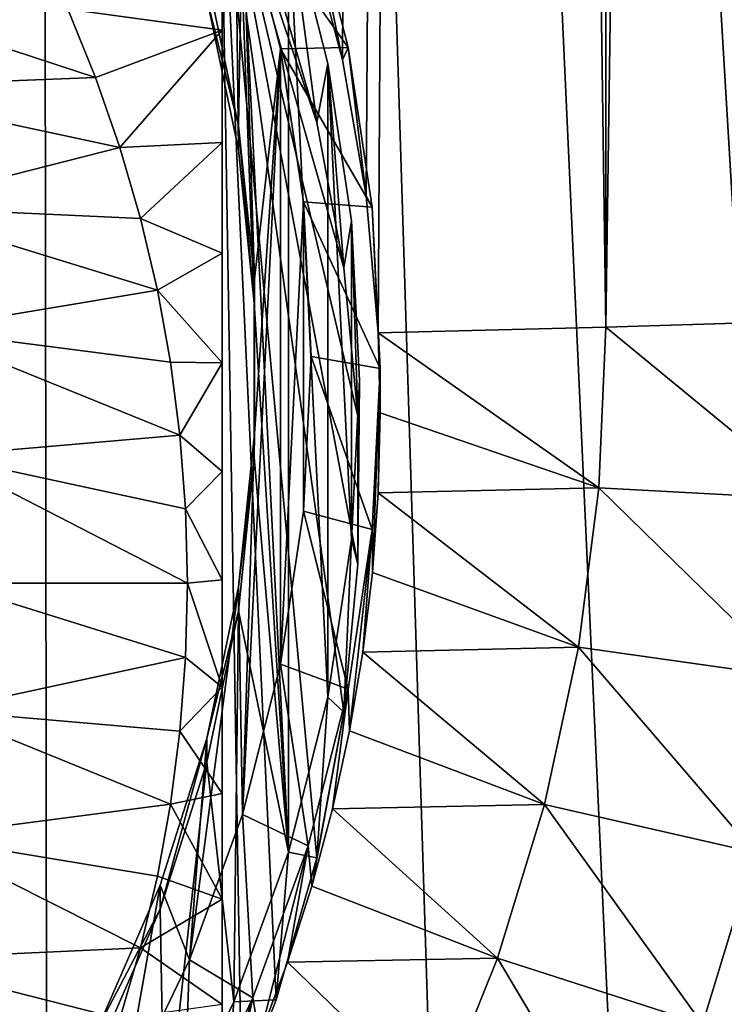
# Model space of a CAD drawing. Header units: metres. Extents: x -150 to 146, y -127 to 82.
# Tile 109 of 256: x 9.53 to 14.65, y -110.41 to -103.25. Entities that reach past the tile are written whole.
import ezdxf

# ---------------------------------------------------------------- set-up
doc = ezdxf.new("R2010")
doc.units = ezdxf.units.M
doc.layers.add('solid_ELLA_AP_WANNE_SW0001', color=7, linetype='CONTINUOUS')

msp = doc.modelspace()

# ---------------------------------------------------------------- linework, layer by layer
at = {"layer": 'solid_ELLA_AP_WANNE_SW0001'}
for points in [[(8.069506, -124.772972, 10.924814), (9.609135, -18.24229, 14.007813), (3.217331, -18.133785, 14.147997)], [(9.74049, -124.018448, 10.897388), (9.609135, -18.24229, 14.007813), (8.069506, -124.772972, 10.924814)], [(15.605437, -119.679863, 10.777008), (15.715783, -18.435972, 13.751907), (9.609135, -18.24229, 14.007813)], [(11.341341, -123.12355, 10.867428), (9.609135, -18.24229, 14.007813), (9.74049, -124.018448, 10.897388)], [(12.860622, -122.097183, 10.836285), (9.609135, -18.24229, 14.007813), (11.341341, -123.12355, 10.867428)], [(14.282817, -120.947792, 10.805685), (9.609135, -18.24229, 14.007813), (12.860622, -122.097183, 10.836285)], [(15.605437, -119.679863, 10.777008), (9.609135, -18.24229, 14.007813), (14.282817, -120.947792, 10.805685)], [(12.60701, -20.171082, -11.05113), (11.875282, -103.537781, -8.002091), (11.617805, -102.566338, -8.179425)], [(12.60701, -20.171082, -11.05113), (12.047837, -104.526268, -7.867834), (11.875282, -103.537781, -8.002091)], [(12.60701, -20.171082, -11.05113), (12.136158, -105.522758, -7.776575), (12.047837, -104.526268, -7.867834)], [(12.60701, -20.171082, -11.05113), (13.79075, -105.481125, -6.773508), (12.136158, -105.522758, -7.776575)], [(12.60701, -20.171082, -11.05113), (13.814006, -20.573759, -10.282045), (13.79075, -105.481125, -6.773508)], [(13.814006, -20.573759, -10.282045), (14.984045, -20.973303, -9.440368), (13.79075, -105.481125, -6.773508)], [(14.984045, -20.973303, -9.440368), (15.371962, -105.434013, -5.638446), (13.79075, -105.481125, -6.773508)], [(11.086521, -101.346901, -7.221272), (10.890196, -103.089973, -6.913922), (11.120274, -104.192116, -6.719584)], [(11.086521, -101.346901, -7.221272), (11.120274, -104.192116, -6.719584), (11.235166, -105.305458, -6.523273)], [(11.482817, -109.300026, -5.818923), (11.086521, -101.346901, -7.221272), (11.235166, -105.305458, -6.523273)], [(11.482817, -109.300026, -5.818923), (11.482817, -102.436455, -7.029155), (11.086521, -101.346901, -7.221272)], [(11, -111.389992, -10.121367), (11, -102.495956, -14.916968), (11, -101.944054, -11.786942)], [(11.688731, -103.992989, -11.425659), (11, -101.944054, -11.786942), (11.393223, -102.958488, -11.608069)], [(11.886919, -105.051315, -11.239048), (11, -101.944054, -11.786942), (11.688731, -103.992989, -11.425659)], [(11.987319, -106.129013, -11.049021), (11, -101.944054, -11.786942), (11.886919, -105.051315, -11.239048)], [(11.987319, -107.205032, -10.859288), (11, -101.944054, -11.786942), (11.987319, -106.129013, -11.049021)], [(11.886919, -108.28273, -10.669261), (11, -101.944054, -11.786942), (11.987319, -107.205032, -10.859288)], [(11.688731, -109.341057, -10.48265), (11, -101.944054, -11.786942), (11.886919, -108.28273, -10.669261)], [(11.393223, -110.375557, -10.30024), (11, -101.944054, -11.786942), (11.688731, -109.341057, -10.48265)], [(11, -111.389992, -10.121367), (11, -101.944054, -11.786942), (11.393223, -110.375557, -10.30024)], [(11.147891, -102.362854, -6.026707), (11.626775, -102.307877, -6.544114), (11.916518, -103.446968, -6.343261)], [(11.626775, -102.307877, -6.544114), (11.617805, -102.566338, -8.179425), (11.875282, -103.537781, -8.002091)], [(11.916518, -103.446968, -6.343261), (11.626775, -102.307877, -6.544114), (11.875282, -103.537781, -8.002091)], [(11.120275, -104.018562, -5.734761), (10.890162, -102.916252, -5.929127), (11.147891, -102.362854, -6.026707)], [(11.235184, -105.131889, -5.538451), (11.120275, -104.018562, -5.734761), (11.147891, -102.362854, -6.026707)], [(11.425736, -103.456841, -5.833807), (11.147891, -102.362854, -6.026707), (11.916518, -103.446968, -6.343261)], [(11.235184, -105.131889, -5.538451), (11.147891, -102.362854, -6.026707), (11.425736, -103.456841, -5.833807)], [(11.688731, -103.992989, -11.425659), (11.393223, -102.958488, -11.608069), (11.482817, -102.436455, -7.029155)], [(11.769008, -108.173088, -6.017632), (11.769008, -103.563393, -6.830446), (11.482817, -102.436455, -7.029155)], [(11.688731, -103.992989, -11.425659), (11.482817, -102.436455, -7.029155), (11.769008, -103.563393, -6.830446)], [(11.482817, -109.300026, -5.818923), (11.769008, -108.173088, -6.017632), (11.482817, -102.436455, -7.029155)], [(11, -102.495956, -14.916968), (11, -103.322472, -14.947549), (9.878399, -103.168488, -15.531203)], [(11, -111.389992, -10.121367), (11, -103.322472, -14.947549), (11, -102.495956, -14.916968)], [(7.794495, -102.913895, -15.576096), (9.878399, -103.168488, -15.531203), (10.08001, -103.666252, -15.443435)], [(8.221221, -103.737984, -15.430786), (7.794495, -102.913895, -15.576096), (10.08001, -103.666252, -15.443435)], [(10.890196, -103.089973, -6.913922), (10.890162, -102.916252, -5.929127), (11.120275, -104.018562, -5.734761)], [(11.120274, -104.192116, -6.719584), (10.890196, -103.089973, -6.913922), (11.120275, -104.018562, -5.734761)], [(11, -103.322472, -14.947549), (10.08001, -103.666252, -15.443435), (9.878399, -103.168488, -15.531203)], [(11, -103.322472, -14.947549), (10.256649, -104.175476, -15.353645), (10.08001, -103.666252, -15.443435)], [(11, -103.322472, -14.947549), (11, -104.138756, -14.94891), (10.256649, -104.175476, -15.353645)], [(11, -111.389992, -10.121367), (11, -104.138756, -14.94891), (11, -103.322472, -14.947549)], [(11.147891, -109.026329, -4.851756), (11.425736, -103.456841, -5.833807), (11.425736, -107.932343, -5.044655)], [(11.235184, -106.257301, -5.340011), (11.425736, -103.456841, -5.833807), (11.147891, -109.026329, -4.851756)], [(11.235184, -106.257301, -5.340011), (11.235184, -105.131889, -5.538451), (11.425736, -103.456841, -5.833807)], [(11.425736, -103.456841, -5.833807), (11.916518, -103.446968, -6.343261), (12.091489, -104.608543, -6.138444)], [(11.59384, -104.569489, -5.637617), (11.425736, -103.456841, -5.833807), (12.091489, -104.608543, -6.138444)], [(11.425736, -107.932343, -5.044655), (11.425736, -103.456841, -5.833807), (11.59384, -104.569489, -5.637617)], [(11.916518, -103.446968, -6.343261), (11.875282, -103.537781, -8.002091), (12.047837, -104.526268, -7.867834)], [(12.091489, -104.608543, -6.138444), (11.916518, -103.446968, -6.343261), (12.047837, -104.526268, -7.867834)], [(11.886919, -105.051315, -11.239048), (11.688731, -103.992989, -11.425659), (11.769008, -103.563393, -6.830446)], [(11.94217, -107.026978, -6.219722), (11.942171, -104.709511, -6.628355), (11.769008, -103.563393, -6.830446)], [(11.886919, -105.051315, -11.239048), (11.769008, -103.563393, -6.830446), (11.942171, -104.709511, -6.628355)], [(11.769008, -108.173088, -6.017632), (11.94217, -107.026978, -6.219722), (11.769008, -103.563393, -6.830446)], [(8.221221, -103.737984, -15.430786), (10.08001, -103.666252, -15.443435), (10.256649, -104.175476, -15.353645)], [(8.559295, -104.606262, -15.277685), (8.221221, -103.737984, -15.430786), (10.256649, -104.175476, -15.353645)], [(11.235166, -105.305458, -6.523273), (11.120274, -104.192116, -6.719584), (11.120275, -104.018562, -5.734761)], [(11.235166, -105.305458, -6.523273), (11.120275, -104.018562, -5.734761), (11.235184, -105.131889, -5.538451)], [(8.559295, -104.606262, -15.277685), (10.256649, -104.175476, -15.353645), (10.40702, -104.692245, -15.262526)], [(11, -104.138756, -14.94891), (10.40702, -104.692245, -15.262526), (10.256649, -104.175476, -15.353645)], [(11, -104.138756, -14.94891), (11, -104.943733, -14.921638), (10.40702, -104.692245, -15.262526)], [(11, -111.389992, -10.121367), (11, -104.943733, -14.921638), (11, -104.138756, -14.94891)], [(12.091489, -104.608543, -6.138444), (12.047837, -104.526268, -7.867834), (12.136158, -105.522758, -7.776575)], [(8.559295, -104.606262, -15.277685), (10.40702, -104.692245, -15.262526), (10.529842, -105.212677, -15.170758)], [(8.803106, -105.500603, -15.11999), (8.559295, -104.606262, -15.277685), (10.529842, -105.212677, -15.170758)], [(11.425736, -107.932343, -5.044655), (11.59384, -104.569489, -5.637617), (11.59384, -106.819695, -5.240845)], [(11.59384, -104.569489, -5.637617), (12.091489, -104.608543, -6.138444), (12.15, -105.781418, -5.931635)], [(11.649476, -105.694595, -5.439231), (11.59384, -104.569489, -5.637617), (12.15, -105.781418, -5.931635)], [(11.59384, -106.819695, -5.240845), (11.59384, -104.569489, -5.637617), (11.649476, -105.694595, -5.439231)], [(12.15, -105.781418, -5.931635), (12.091489, -104.608543, -6.138444), (12.136158, -105.522758, -7.776575)], [(11, -104.943733, -14.921638), (10.529842, -105.212677, -15.170758), (10.40702, -104.692245, -15.262526)], [(11.987319, -106.129013, -11.049021), (11.886919, -105.051315, -11.239048), (11.942171, -104.709511, -6.628355)], [(11.94217, -107.026978, -6.219722), (11.999479, -105.86824, -6.424038), (11.942171, -104.709511, -6.628355)], [(11.987319, -106.129013, -11.049021), (11.942171, -104.709511, -6.628355), (11.999479, -105.86824, -6.424038)], [(11, -104.943733, -14.921638), (11, -105.740669, -14.863973), (10.529842, -105.212677, -15.170758)], [(11, -111.389992, -10.121367), (11, -105.740669, -14.863973), (11, -104.943733, -14.921638)], [(11.235166, -105.305458, -6.523273), (11.235184, -105.131889, -5.538451), (11.235184, -106.257301, -5.340011)], [(8.803106, -105.500603, -15.11999), (10.529842, -105.212677, -15.170758), (10.625235, -105.737137, -15.078282)], [(11, -105.740669, -14.863973), (10.625235, -105.737137, -15.078282), (10.529842, -105.212677, -15.170758)], [(11.235166, -106.43103, -6.324804), (11.235166, -105.305458, -6.523273), (11.235184, -106.257301, -5.340011)], [(11.482817, -109.300026, -5.818923), (11.235166, -105.305458, -6.523273), (11.235166, -106.43103, -6.324804)], [(13.741509, -106.649757, -6.725692), (12.136158, -105.522758, -7.776575), (13.79075, -105.481125, -6.773508)], [(15.317225, -106.73661, -5.585206), (13.741509, -106.649757, -6.725692), (13.79075, -105.481125, -6.773508)], [(15.317225, -106.73661, -5.585206), (13.79075, -105.481125, -6.773508), (15.371962, -105.434013, -5.638446)], [(8.803106, -105.500603, -15.11999), (10.625235, -105.737137, -15.078282), (10.693725, -106.267212, -14.984815)], [(8.950202, -106.418121, -14.958207), (8.803106, -105.500603, -15.11999), (10.693725, -106.267212, -14.984815)], [(12.149999, -106.104828, -7.73793), (12.15, -105.781418, -5.931635), (12.136158, -105.522758, -7.776575)], [(13.741509, -106.649757, -6.725692), (12.149999, -106.104828, -7.73793), (12.136158, -105.522758, -7.776575)], [(11.59384, -106.819695, -5.240845), (11.649476, -105.694595, -5.439231), (12.091489, -106.954292, -5.724825)], [(11.649476, -105.694595, -5.439231), (12.15, -105.781418, -5.931635), (12.091489, -106.954292, -5.724825)], [(11, -105.740669, -14.863973), (10.693725, -106.267212, -14.984815), (10.625235, -105.737137, -15.078282)], [(11, -105.740669, -14.863973), (11, -106.532852, -14.774151), (10.693725, -106.267212, -14.984815)], [(11, -111.389992, -10.121367), (11, -106.532852, -14.774151), (11, -105.740669, -14.863973)], [(12.094188, -107.267097, -7.658495), (12.091489, -106.954292, -5.724825), (12.15, -105.781418, -5.931635)], [(12.135921, -106.686707, -7.698403), (12.094188, -107.267097, -7.658495), (12.15, -105.781418, -5.931635)], [(12.149999, -106.104828, -7.73793), (12.135921, -106.686707, -7.698403), (12.15, -105.781418, -5.931635)], [(11.987319, -107.205032, -10.859288), (11.999479, -105.86824, -6.424038), (11.94217, -107.026978, -6.219722)], [(11.987319, -107.205032, -10.859288), (11.987319, -106.129013, -11.049021), (11.999479, -105.86824, -6.424038)], [(13.741509, -106.649757, -6.725692), (12.135921, -106.686707, -7.698403), (12.149999, -106.104828, -7.73793)], [(8.950202, -106.418121, -14.958207), (10.693725, -106.267212, -14.984815), (10.735313, -106.802917, -14.890356)], [(11, -106.532852, -14.774151), (10.735313, -106.802917, -14.890356), (10.693725, -106.267212, -14.984815)], [(11.120275, -107.370628, -5.143701), (11.235184, -106.257301, -5.340011), (11.147891, -109.026329, -4.851756)], [(11.235166, -106.43103, -6.324804), (11.235184, -106.257301, -5.340011), (11.120275, -107.370628, -5.143701)], [(8.950202, -106.418121, -14.958207), (10.735313, -106.802917, -14.890356), (10.75, -107.344254, -14.794905)], [(9, -107.344254, -14.794905), (8.950202, -106.418121, -14.958207), (10.75, -107.344254, -14.794905)], [(11.120274, -107.544365, -6.128493), (11.235166, -106.43103, -6.324804), (11.120275, -107.370628, -5.143701)], [(11.482817, -109.300026, -5.818923), (11.235166, -106.43103, -6.324804), (11.120274, -107.544365, -6.128493)], [(11, -106.532852, -14.774151), (11, -107.319183, -14.65276), (10.735313, -106.802917, -14.890356)], [(11, -111.389992, -10.121367), (11, -107.319183, -14.65276), (11, -106.532852, -14.774151)], [(13.592816, -107.809906, -6.677542), (12.094188, -107.267097, -7.658495), (12.135921, -106.686707, -7.698403)], [(13.741509, -106.649757, -6.725692), (13.592816, -107.809906, -6.677542), (12.135921, -106.686707, -7.698403)], [(15.151484, -108.029793, -5.531535), (13.592816, -107.809906, -6.677542), (13.741509, -106.649757, -6.725692)], [(15.317225, -106.73661, -5.585206), (15.151484, -108.029793, -5.531535), (13.741509, -106.649757, -6.725692)], [(11, -107.319183, -14.65276), (10.75, -107.344254, -14.794905), (10.735313, -106.802917, -14.890356)], [(11.425736, -107.932343, -5.044655), (11.59384, -106.819695, -5.240845), (11.916518, -108.115868, -5.520008)], [(11.59384, -106.819695, -5.240845), (12.091489, -106.954292, -5.724825), (11.916518, -108.115868, -5.520008)], [(11.928233, -108.418251, -7.578567), (11.916518, -108.115868, -5.520008), (12.091489, -106.954292, -5.724825)], [(12.024903, -107.844696, -7.618433), (11.928233, -108.418251, -7.578567), (12.091489, -106.954292, -5.724825)], [(12.094188, -107.267097, -7.658495), (12.024903, -107.844696, -7.618433), (12.091489, -106.954292, -5.724825)], [(11.886919, -108.28273, -10.669261), (11.94217, -107.026978, -6.219722), (11.769008, -108.173088, -6.017632)], [(11.886919, -108.28273, -10.669261), (11.987319, -107.205032, -10.859288), (11.94217, -107.026978, -6.219722)], [(13.592816, -107.809906, -6.677542), (12.024903, -107.844696, -7.618433), (12.094188, -107.267097, -7.658495)], [(8.950202, -108.270386, -14.631602), (9, -107.344254, -14.794905), (10.735313, -107.885582, -14.699453)], [(9, -107.344254, -14.794905), (10.75, -107.344254, -14.794905), (10.735313, -107.885582, -14.699453)], [(10.735313, -107.885582, -14.699453), (10.75, -107.344254, -14.794905), (11, -108.099617, -14.497888)], [(11, -108.099617, -14.497888), (10.75, -107.344254, -14.794905), (11, -107.319183, -14.65276)], [(11, -111.389992, -10.121367), (11, -108.099617, -14.497888), (11, -107.319183, -14.65276)], [(11.120275, -107.370628, -5.143701), (11.147891, -109.026329, -4.851756), (10.76309, -110.08419, -4.665226)], [(10.890162, -108.472931, -4.949335), (11.120275, -107.370628, -5.143701), (10.76309, -110.08419, -4.665226)], [(11.120274, -107.544365, -6.128493), (11.120275, -107.370628, -5.143701), (10.890162, -108.472931, -4.949335)], [(10.890195, -108.646515, -5.934155), (11.120274, -107.544365, -6.128493), (10.890162, -108.472931, -4.949335)], [(11.086523, -110.389572, -5.626806), (11.120274, -107.544365, -6.128493), (10.890195, -108.646515, -5.934155)], [(11.086523, -110.389572, -5.626806), (11.482817, -109.300026, -5.818923), (11.120274, -107.544365, -6.128493)], [(13.346187, -108.95327, -6.630088), (11.928233, -108.418251, -7.578567), (12.024903, -107.844696, -7.618433)], [(13.592816, -107.809906, -6.677542), (13.346187, -108.95327, -6.630088), (12.024903, -107.844696, -7.618433)], [(14.876576, -109.304268, -5.478639), (13.346187, -108.95327, -6.630088), (13.592816, -107.809906, -6.677542)], [(15.151484, -108.029793, -5.531535), (14.876576, -109.304268, -5.478639), (13.592816, -107.809906, -6.677542)], [(8.950202, -108.270386, -14.631602), (10.735313, -107.885582, -14.699453), (10.693725, -108.421288, -14.604994)], [(10.693725, -108.421288, -14.604994), (10.735313, -107.885582, -14.699453), (11, -108.099617, -14.497888)], [(11.147891, -109.026329, -4.851756), (11.425736, -107.932343, -5.044655), (11.626775, -109.254959, -5.319156)], [(11.425736, -107.932343, -5.044655), (11.916518, -108.115868, -5.520008), (11.626775, -109.254959, -5.319156)], [(10.693725, -108.421288, -14.604994), (11, -108.099617, -14.497888), (11, -108.874748, -14.311351)], [(11, -111.389992, -10.121367), (11, -108.874748, -14.311351), (11, -108.099617, -14.497888)], [(11.653711, -109.548119, -7.50029), (11.626775, -109.254959, -5.319156), (11.916518, -108.115868, -5.520008)], [(11.804403, -108.986511, -7.539227), (11.653711, -109.548119, -7.50029), (11.916518, -108.115868, -5.520008)], [(11.928233, -108.418251, -7.578567), (11.804403, -108.986511, -7.539227), (11.916518, -108.115868, -5.520008)], [(11.688731, -109.341057, -10.48265), (11.769008, -108.173088, -6.017632), (11.482817, -109.300026, -5.818923)], [(11.688731, -109.341057, -10.48265), (11.886919, -108.28273, -10.669261), (11.769008, -108.173088, -6.017632)], [(8.803106, -109.187904, -14.469819), (8.950202, -108.270386, -14.631602), (10.625234, -108.95137, -14.511526)], [(8.950202, -108.270386, -14.631602), (10.693725, -108.421288, -14.604994), (10.625234, -108.95137, -14.511526)], [(10.625234, -108.95137, -14.511526), (10.693725, -108.421288, -14.604994), (11, -108.874748, -14.311351)], [(13.346187, -108.95327, -6.630088), (11.804403, -108.986511, -7.539227), (11.928233, -108.418251, -7.578567)], [(10.5501, -109.540825, -4.761036), (10.890162, -108.472931, -4.949335), (10.76309, -110.08419, -4.665226)], [(10.550128, -109.714371, -5.745862), (10.890162, -108.472931, -4.949335), (10.5501, -109.540825, -4.761036)], [(10.550128, -109.714371, -5.745862), (10.890195, -108.646515, -5.934155), (10.890162, -108.472931, -4.949335)], [(10.582181, -111.440376, -5.441521), (10.890195, -108.646515, -5.934155), (10.550128, -109.714371, -5.745862)], [(10.582181, -111.440376, -5.441521), (11.086523, -110.389572, -5.626806), (10.890195, -108.646515, -5.934155)], [(10.625234, -108.95137, -14.511526), (11, -108.874748, -14.311351), (11, -109.643341, -14.092971)], [(11, -111.389992, -10.121367), (11, -109.643341, -14.092971), (11, -108.874748, -14.311351)], [(8.803106, -109.187904, -14.469819), (10.625234, -108.95137, -14.511526), (10.529841, -109.47583, -14.41905)], [(10.529841, -109.47583, -14.41905), (10.625234, -108.95137, -14.511526), (11, -109.643341, -14.092971)], [(13.003397, -110.071625, -6.583673), (11.653711, -109.548119, -7.50029), (11.804403, -108.986511, -7.539227)], [(13.346187, -108.95327, -6.630088), (13.003397, -110.071625, -6.583673), (11.804403, -108.986511, -7.539227)], [(14.494483, -110.550865, -5.426901), (13.003397, -110.071625, -6.583673), (13.346187, -108.95327, -6.630088)], [(14.876576, -109.304268, -5.478639), (14.494483, -110.550865, -5.426901), (13.346187, -108.95327, -6.630088)], [(10.76309, -110.08419, -4.665226), (11.147891, -109.026329, -4.851756), (11.225051, -110.360588, -5.124204)], [(11.147891, -109.026329, -4.851756), (11.626775, -109.254959, -5.319156), (11.225051, -110.360588, -5.124204)], [(8.559295, -110.082237, -14.312124), (8.803106, -109.187904, -14.469819), (10.407017, -109.996269, -14.327283)], [(8.803106, -109.187904, -14.469819), (10.529841, -109.47583, -14.41905), (10.407017, -109.996269, -14.327283)], [(11.273271, -110.645973, -7.423166), (11.225051, -110.360588, -5.124204), (11.626775, -109.254959, -5.319156)], [(11.476524, -110.1017, -7.461612), (11.273271, -110.645973, -7.423166), (11.626775, -109.254959, -5.319156)], [(11.653711, -109.548119, -7.50029), (11.476524, -110.1017, -7.461612), (11.626775, -109.254959, -5.319156)], [(11.393223, -110.375557, -10.30024), (11.482817, -109.300026, -5.818923), (11.086523, -110.389572, -5.626806)], [(11.393223, -110.375557, -10.30024), (11.688731, -109.341057, -10.48265), (11.482817, -109.300026, -5.818923)], [(15.897645, -110.994141, -4.151845), (14.494483, -110.550865, -5.426901), (14.876576, -109.304268, -5.478639)], [(10.407017, -109.996269, -14.327283), (10.529841, -109.47583, -14.41905), (11, -109.643341, -14.092971)], [(10.099364, -110.574776, -4.578723), (10.5501, -109.540825, -4.761036), (10.273368, -111.1045, -4.485319)], [(10.550128, -109.714371, -5.745862), (10.5501, -109.540825, -4.761036), (10.099364, -110.574776, -4.578723)], [(10.5501, -109.540825, -4.761036), (10.76309, -110.08419, -4.665226), (10.273368, -111.1045, -4.485319)], [(13.003397, -110.071625, -6.583673), (11.476524, -110.1017, -7.461612), (11.653711, -109.548119, -7.50029)], [(10.407017, -109.996269, -14.327283), (11, -109.643341, -14.092971), (11, -110.409096, -13.843281)], [(11, -111.389992, -10.121367), (11, -110.409096, -13.843281), (11, -109.643341, -14.092971)], [(10.099332, -110.748459, -5.563525), (10.550128, -109.714371, -5.745862), (10.099364, -110.574776, -4.578723)], [(10.582181, -111.440376, -5.441521), (10.550128, -109.714371, -5.745862), (10.099332, -110.748459, -5.563525)], [(8.559295, -110.082237, -14.312124), (10.407017, -109.996269, -14.327283), (10.256644, -110.513039, -14.236162)], [(10.256644, -110.513039, -14.236162), (10.407017, -109.996269, -14.327283), (11, -110.409096, -13.843281)], [(13.003397, -110.071625, -6.583673), (12.566918, -111.156906, -6.53863), (11.476524, -110.1017, -7.461612)], [(14.007957, -111.76059, -5.376693), (12.566918, -111.156906, -6.53863), (13.003397, -110.071625, -6.583673)], [(14.494483, -110.550865, -5.426901), (14.007957, -111.76059, -5.376693), (13.003397, -110.071625, -6.583673)], [(8.221221, -110.950516, -14.159023), (8.559295, -110.082237, -14.312124), (10.256644, -110.513039, -14.236162)], [(10.273368, -111.1045, -4.485319), (10.76309, -110.08419, -4.665226), (10.715216, -111.422112, -4.937029)], [(10.76309, -110.08419, -4.665226), (11.225051, -110.360588, -5.124204), (10.715216, -111.422112, -4.937029)], [(12.566918, -111.156906, -6.53863), (11.273271, -110.645973, -7.423166), (11.476524, -110.1017, -7.461612)], [(10.790508, -111.702019, -7.348786), (10.715216, -111.422112, -4.937029), (11.225051, -110.360588, -5.124204)], [(11.044418, -111.179825, -7.385556), (10.790508, -111.702019, -7.348786), (11.225051, -110.360588, -5.124204)], [(11.273271, -110.645973, -7.423166), (11.044418, -111.179825, -7.385556), (11.225051, -110.360588, -5.124204)], [(11, -111.389992, -10.121367), (11.086523, -110.389572, -5.626806), (10.582181, -111.440376, -5.441521)], [(11, -111.389992, -10.121367), (11.393223, -110.375557, -10.30024), (11.086523, -110.389572, -5.626806)]]:
    msp.add_3dface(points, dxfattribs=at)

doc.saveas('drawing.dxf')
